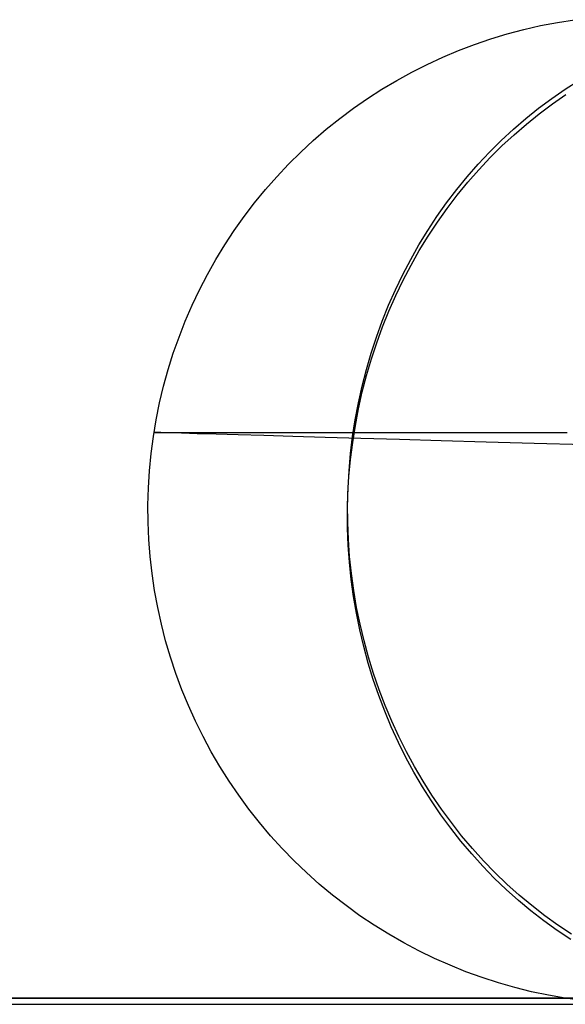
# Model space of a CAD drawing. Header units: millimetres. Extents: x 492 to 1282, y -834 to -234.
# Tile 38 of 93: x 575 to 584, y -250 to -234. Entities that reach past the tile are written whole.
import ezdxf

# ---------------------------------------------------------------- set-up
doc = ezdxf.new("R2010")
doc.units = ezdxf.units.MM
doc.layers.add('Volume$Layer 03', color=7, linetype='Continuous', true_color=0x000000)

msp = doc.modelspace()

# ---------------------------------------------------------------- linework, layer by layer
at = {"layer": 'Volume$Layer 03'}
for p, q in [((583.525, -234.444, 38), (583.797, -234.392, 38)), ((583.525, -234.444, 344), (583.797, -234.392, 344)), ((583.525, -234.444, 191), (583.797, -234.392, 191)), ((583.797, -234.392, 38), (584.072, -234.349, 38)), ((583.797, -234.392, 344), (584.072, -234.349, 344)), ((583.797, -234.392, 191), (584.072, -234.349, 191)), ((582.986, -234.578, 38), (583.254, -234.506, 38)), ((582.986, -234.578, 344), (583.254, -234.506, 344)), ((582.986, -234.578, 191), (583.254, -234.506, 191)), ((583.254, -234.506, 38), (583.525, -234.444, 38)), ((583.254, -234.506, 344), (583.525, -234.444, 344)), ((583.254, -234.506, 191), (583.525, -234.444, 191)), ((582.457, -234.748, 38), (582.72, -234.658, 38)), ((582.457, -234.748, 344), (582.72, -234.658, 344)), ((582.457, -234.748, 191), (582.72, -234.658, 191)), ((582.72, -234.658, 38), (582.986, -234.578, 38)), ((582.72, -234.658, 344), (582.986, -234.578, 344)), ((582.72, -234.658, 191), (582.986, -234.578, 191)), ((581.942, -234.955, 38), (582.198, -234.847, 38)), ((581.942, -234.955, 344), (582.198, -234.847, 344)), ((581.942, -234.955, 191), (582.198, -234.847, 191)), ((582.198, -234.847, 38), (582.457, -234.748, 38)), ((582.198, -234.847, 344), (582.457, -234.748, 344)), ((582.198, -234.847, 191), (582.457, -234.748, 191)), ((581.69, -235.071, 38), (581.942, -234.955, 38)), ((581.69, -235.071, 344), (581.942, -234.955, 344)), ((581.69, -235.071, 191), (581.942, -234.955, 191)), ((581.442, -235.197, 38), (581.69, -235.071, 38)), ((581.442, -235.197, 344), (581.69, -235.071, 344)), ((581.442, -235.197, 191), (581.69, -235.071, 191)), ((580.96, -235.473, 38), (581.199, -235.33, 38)), ((580.96, -235.473, 344), (581.199, -235.33, 344)), ((580.96, -235.473, 191), (581.199, -235.33, 191)), ((581.199, -235.33, 38), (581.442, -235.197, 38)), ((581.199, -235.33, 344), (581.442, -235.197, 344)), ((581.199, -235.33, 191), (581.442, -235.197, 191)), ((583.923, -235.473, 359.539), (584.145, -235.33, 359.451)), ((580.727, -235.623, 38), (580.96, -235.473, 38)), ((580.727, -235.623, 344), (580.96, -235.473, 344)), ((580.727, -235.623, 191), (580.96, -235.473, 191)), ((583.706, -235.623, 359.625), (583.923, -235.473, 359.539)), ((580.498, -235.781, 38), (580.727, -235.623, 38)), ((580.498, -235.781, 344), (580.727, -235.623, 344)), ((580.498, -235.781, 191), (580.727, -235.623, 191)), ((583.494, -235.781, 359.709), (583.706, -235.623, 359.625)), ((583.717, -235.71, 22.308), (583.934, -235.559, 22.393)), ((580.276, -235.948, 38), (580.498, -235.781, 38)), ((580.276, -235.948, 344), (580.498, -235.781, 344)), ((580.276, -235.948, 191), (580.498, -235.781, 191)), ((583.287, -235.948, 359.791), (583.494, -235.781, 359.709)), ((583.504, -235.869, 22.226), (583.717, -235.71, 22.308)), ((580.059, -236.121, 38), (580.276, -235.948, 38)), ((580.059, -236.121, 344), (580.276, -235.948, 344)), ((580.059, -236.121, 191), (580.276, -235.948, 191)), ((583.086, -236.121, 359.871), (583.287, -235.948, 359.791)), ((583.297, -236.036, 22.146), (583.504, -235.869, 22.226)), ((579.849, -236.303, 38), (580.059, -236.121, 38)), ((579.849, -236.303, 344), (580.059, -236.121, 344)), ((579.849, -236.303, 191), (580.059, -236.121, 191)), ((582.89, -236.303, 359.948), (583.086, -236.121, 359.871)), ((583.096, -236.21, 22.068), (583.297, -236.036, 22.146)), ((579.645, -236.491, 38), (579.849, -236.303, 38)), ((579.645, -236.491, 344), (579.849, -236.303, 344)), ((579.645, -236.491, 191), (579.849, -236.303, 191)), ((582.701, -236.491, 360.023), (582.89, -236.303, 359.948)), ((582.9, -236.391, 21.992), (583.096, -236.21, 22.068)), ((582.71, -236.58, 21.919), (582.9, -236.391, 21.992)), ((579.448, -236.686, 38), (579.645, -236.491, 38)), ((579.448, -236.686, 344), (579.645, -236.491, 344)), ((579.448, -236.686, 191), (579.645, -236.491, 191)), ((582.517, -236.687, 360.096), (582.701, -236.491, 360.023)), ((582.526, -236.776, 21.848), (582.71, -236.58, 21.919)), ((579.257, -236.889, 38), (579.448, -236.686, 38)), ((579.257, -236.889, 344), (579.448, -236.686, 344)), ((579.257, -236.889, 191), (579.448, -236.686, 191)), ((582.34, -236.889, 360.166), (582.517, -236.687, 360.096)), ((582.348, -236.979, 21.78), (582.526, -236.776, 21.848)), ((579.074, -237.097, 38), (579.257, -236.889, 38)), ((579.074, -237.097, 344), (579.257, -236.889, 344)), ((579.074, -237.097, 191), (579.257, -236.889, 191)), ((582.17, -237.097, 360.233), (582.34, -236.889, 360.166)), ((578.898, -237.312, 38), (579.074, -237.097, 38)), ((578.898, -237.312, 344), (579.074, -237.097, 344)), ((578.898, -237.312, 191), (579.074, -237.097, 191)), ((582.006, -237.312, 360.298), (582.17, -237.097, 360.233)), ((582.178, -237.188, 21.715), (582.348, -236.979, 21.78)), ((582.014, -237.403, 21.652), (582.178, -237.188, 21.715)), ((578.73, -237.533, 38), (578.898, -237.312, 38)), ((578.73, -237.533, 344), (578.898, -237.312, 344)), ((578.73, -237.533, 191), (578.898, -237.312, 191)), ((581.849, -237.533, 360.36), (582.006, -237.312, 360.298)), ((581.857, -237.624, 21.593), (582.014, -237.403, 21.652)), ((578.569, -237.759, 38), (578.73, -237.533, 38)), ((578.569, -237.759, 344), (578.73, -237.533, 344)), ((578.569, -237.759, 191), (578.73, -237.533, 191)), ((581.7, -237.759, 360.419), (581.849, -237.533, 360.36)), ((581.707, -237.851, 21.536), (581.857, -237.624, 21.593)), ((578.416, -237.991, 38), (578.569, -237.759, 38)), ((578.416, -237.991, 344), (578.569, -237.759, 344)), ((578.416, -237.991, 191), (578.569, -237.759, 191)), ((581.558, -237.991, 360.475), (581.7, -237.759, 360.419)), ((581.564, -238.083, 21.482), (581.707, -237.851, 21.536)), ((578.272, -238.229, 38), (578.416, -237.991, 38)), ((578.272, -238.229, 344), (578.416, -237.991, 344)), ((578.272, -238.229, 191), (578.416, -237.991, 191)), ((581.424, -238.229, 360.529), (581.558, -237.991, 360.475)), ((581.43, -238.32, 21.431), (581.564, -238.083, 21.482)), ((578.136, -238.471, 38), (578.272, -238.229, 38)), ((578.136, -238.471, 344), (578.272, -238.229, 344)), ((578.136, -238.471, 191), (578.272, -238.229, 191)), ((581.297, -238.471, 360.579), (581.424, -238.229, 360.529)), ((581.303, -238.563, 21.384), (581.43, -238.32, 21.431)), ((578.008, -238.717, 38), (578.136, -238.471, 38)), ((578.008, -238.717, 344), (578.136, -238.471, 344)), ((578.008, -238.717, 191), (578.136, -238.471, 191)), ((581.178, -238.717, 360.626), (581.297, -238.471, 360.579)), ((581.183, -238.81, 21.339), (581.303, -238.563, 21.384)), ((577.889, -238.968, 38), (578.008, -238.717, 38)), ((577.889, -238.968, 344), (578.008, -238.717, 344)), ((577.889, -238.968, 191), (578.008, -238.717, 191)), ((581.068, -238.968, 360.67), (581.178, -238.717, 360.626)), ((581.072, -239.061, 21.298), (581.183, -238.81, 21.339)), ((577.779, -239.223, 38), (577.889, -238.968, 38)), ((577.779, -239.223, 344), (577.889, -238.968, 344)), ((577.779, -239.223, 191), (577.889, -238.968, 191)), ((580.965, -239.223, 360.71), (581.068, -238.968, 360.67)), ((580.969, -239.316, 21.26), (581.072, -239.061, 21.298)), ((577.677, -239.481, 38), (577.779, -239.223, 38)), ((577.677, -239.481, 344), (577.779, -239.223, 344)), ((577.677, -239.481, 191), (577.779, -239.223, 191)), ((580.871, -239.481, 360.748), (580.965, -239.223, 360.71)), ((580.874, -239.574, 21.225), (580.969, -239.316, 21.26)), ((577.585, -239.743, 38), (577.677, -239.481, 38)), ((577.585, -239.743, 344), (577.677, -239.481, 344)), ((577.585, -239.743, 191), (577.677, -239.481, 191)), ((580.785, -239.743, 360.782), (580.871, -239.481, 360.748)), ((580.788, -239.836, 21.194), (580.874, -239.574, 21.225)), ((577.502, -240.008, 38), (577.585, -239.743, 38)), ((577.502, -240.008, 344), (577.585, -239.743, 344)), ((577.502, -240.008, 191), (577.585, -239.743, 191)), ((580.708, -240.008, 360.812), (580.785, -239.743, 360.782)), ((580.71, -240.102, 21.166), (580.788, -239.836, 21.194)), ((577.428, -240.276, 38), (577.502, -240.008, 38)), ((577.428, -240.276, 344), (577.502, -240.008, 344)), ((577.428, -240.276, 191), (577.502, -240.008, 191)), ((580.639, -240.276, 360.839), (580.708, -240.008, 360.812)), ((580.641, -240.369, 21.142), (580.71, -240.102, 21.166)), ((577.363, -240.546, 38), (577.428, -240.276, 38)), ((577.363, -240.546, 344), (577.428, -240.276, 344)), ((577.363, -240.546, 191), (577.428, -240.276, 191)), ((580.579, -240.546, 360.863), (580.639, -240.276, 360.839)), ((580.58, -240.64, 21.12), (580.641, -240.369, 21.142)), ((577.308, -240.818, 38), (577.363, -240.546, 38)), ((577.308, -240.818, 344), (577.363, -240.546, 344)), ((577.308, -240.818, 191), (577.363, -240.546, 191)), ((580.527, -240.818, 360.883), (580.579, -240.546, 360.863)), ((580.529, -240.912, 21.103), (580.58, -240.64, 21.12)), ((577.262, -241.092, 38), (577.308, -240.818, 38)), ((577.262, -241.092, 344), (577.308, -240.818, 344)), ((577.262, -241.092, 191), (577.308, -240.818, 191)), ((580.485, -241.092, 360.9), (580.527, -240.818, 360.883)), ((580.486, -241.186, 21.089), (580.529, -240.912, 21.103)), ((577.301, -241.024, 36.397), (577.273, -241.023, 38)), ((577.273, -241.023, 38), (577.273, -241.023, 344)), ((577.273, -241.023, 344), (577.299, -241.023, 345.567)), ((577.299, -241.023, 345.567), (577.38, -241.023, 347.132)), ((577.384, -241.027, 34.796), (577.301, -241.024, 36.397)), ((577.38, -241.023, 347.132), (577.513, -241.023, 348.694)), ((577.524, -241.031, 33.199), (577.384, -241.027, 34.796)), ((577.513, -241.023, 348.694), (577.7, -241.023, 350.25)), ((577.719, -241.036, 31.607), (577.524, -241.031, 33.199)), ((577.7, -241.023, 350.25), (577.94, -241.023, 351.799)), ((577.97, -241.044, 30.024), (577.719, -241.036, 31.607)), ((577.94, -241.023, 351.799), (578.233, -241.023, 353.339)), ((578.276, -241.053, 28.45), (577.97, -241.044, 30.024)), ((578.233, -241.023, 353.339), (578.578, -241.023, 354.868)), ((578.636, -241.063, 26.888), (578.276, -241.053, 28.45)), ((578.578, -241.023, 354.868), (578.975, -241.023, 356.384)), ((579.051, -241.075, 25.339), (578.636, -241.063, 26.888)), ((578.975, -241.023, 356.384), (579.423, -241.023, 357.886)), ((579.52, -241.089, 23.806), (579.051, -241.075, 25.339)), ((579.423, -241.023, 357.886), (579.923, -241.023, 359.372)), ((579.923, -241.023, 359.372), (580.473, -241.023, 360.839)), ((580.473, -241.023, 360.839), (581.073, -241.023, 362.287)), ((581.073, -241.023, 362.287), (581.722, -241.023, 363.714)), ((581.722, -241.023, 363.714), (582.419, -241.023, 365.118)), ((582.419, -241.023, 365.118), (583.164, -241.023, 366.497)), ((583.164, -241.023, 366.497), (583.955, -241.023, 367.85)), ((577.226, -241.367, 38), (577.262, -241.092, 38)), ((577.226, -241.367, 344), (577.262, -241.092, 344)), ((577.226, -241.367, 191), (577.262, -241.092, 191)), ((580.041, -241.104, 22.29), (579.52, -241.089, 23.806)), ((580.616, -241.121, 20.793), (580.041, -241.104, 22.29)), ((580.451, -241.367, 360.914), (580.485, -241.092, 360.9)), ((580.451, -241.461, 21.078), (580.486, -241.186, 21.089)), ((581.242, -241.139, 19.318), (580.616, -241.121, 20.793)), ((581.919, -241.158, 17.865), (581.242, -241.139, 19.318)), ((582.646, -241.18, 16.436), (581.919, -241.158, 17.865)), ((583.423, -241.202, 15.034), (582.646, -241.18, 16.436)), ((584.249, -241.226, 13.66), (583.423, -241.202, 15.034)), ((577.199, -241.644, 38), (577.226, -241.367, 38)), ((577.199, -241.644, 344), (577.226, -241.367, 344)), ((577.199, -241.644, 191), (577.226, -241.367, 191)), ((580.427, -241.644, 360.923), (580.451, -241.367, 360.914)), ((580.426, -241.738, 21.071), (580.451, -241.461, 21.078)), ((577.182, -241.921, 38), (577.199, -241.644, 38)), ((577.182, -241.921, 344), (577.199, -241.644, 344)), ((577.182, -241.921, 191), (577.199, -241.644, 191)), ((580.411, -241.921, 360.93), (580.427, -241.644, 360.923)), ((580.41, -242.015, 21.068), (580.426, -241.738, 21.071)), ((577.175, -242.198, 38), (577.182, -241.921, 38)), ((577.175, -242.198, 344), (577.182, -241.921, 344)), ((577.175, -242.198, 191), (577.182, -241.921, 191)), ((580.402, -242.292, 21.068), (580.41, -242.015, 21.068)), ((580.404, -242.199, 360.932), (580.411, -241.921, 360.93)), ((577.177, -242.476, 38), (577.175, -242.198, 38)), ((577.177, -242.476, 344), (577.175, -242.198, 344)), ((577.177, -242.476, 191), (577.175, -242.198, 191)), ((580.404, -242.57, 21.072), (580.402, -242.292, 21.068)), ((580.406, -242.476, 360.932), (580.404, -242.199, 360.932)), ((577.189, -242.754, 38), (577.177, -242.476, 38)), ((577.189, -242.754, 344), (577.177, -242.476, 344)), ((577.189, -242.754, 191), (577.177, -242.476, 191)), ((580.417, -242.754, 360.927), (580.406, -242.476, 360.932)), ((580.415, -242.848, 21.079), (580.404, -242.57, 21.072)), ((577.21, -243.03, 38), (577.189, -242.754, 38)), ((577.21, -243.03, 344), (577.189, -242.754, 344)), ((577.21, -243.03, 191), (577.189, -242.754, 191)), ((580.437, -243.031, 360.919), (580.417, -242.754, 360.927)), ((580.434, -243.124, 21.09), (580.415, -242.848, 21.079)), ((577.242, -243.306, 38), (577.21, -243.03, 38)), ((577.242, -243.306, 344), (577.21, -243.03, 344)), ((577.242, -243.306, 191), (577.21, -243.03, 191)), ((580.463, -243.4, 21.104), (580.434, -243.124, 21.09)), ((580.466, -243.306, 360.908), (580.437, -243.031, 360.919)), ((577.282, -243.581, 38), (577.242, -243.306, 38)), ((577.282, -243.581, 344), (577.242, -243.306, 344)), ((577.282, -243.581, 191), (577.242, -243.306, 191)), ((580.504, -243.581, 360.893), (580.466, -243.306, 360.908)), ((580.5, -243.675, 21.122), (580.463, -243.4, 21.104)), ((577.332, -243.854, 38), (577.282, -243.581, 38)), ((577.332, -243.854, 344), (577.282, -243.581, 344)), ((577.332, -243.854, 191), (577.282, -243.581, 191)), ((580.55, -243.854, 360.874), (580.504, -243.581, 360.893)), ((580.546, -243.948, 21.143), (580.5, -243.675, 21.122)), ((577.392, -244.125, 38), (577.332, -243.854, 38)), ((577.392, -244.125, 344), (577.332, -243.854, 344)), ((577.392, -244.125, 191), (577.332, -243.854, 191)), ((580.601, -244.219, 21.167), (580.546, -243.948, 21.143)), ((580.606, -244.126, 360.852), (580.55, -243.854, 360.874)), ((577.461, -244.394, 38), (577.392, -244.125, 38)), ((577.461, -244.394, 344), (577.392, -244.125, 344)), ((577.461, -244.394, 191), (577.392, -244.125, 191)), ((580.665, -244.488, 21.196), (580.601, -244.219, 21.167)), ((580.67, -244.395, 360.827), (580.606, -244.126, 360.852)), ((577.539, -244.661, 38), (577.461, -244.394, 38)), ((577.539, -244.661, 344), (577.461, -244.394, 344)), ((577.539, -244.661, 191), (577.461, -244.394, 191)), ((580.743, -244.661, 360.798), (580.67, -244.395, 360.827)), ((580.737, -244.754, 21.227), (580.665, -244.488, 21.196)), ((577.627, -244.924, 38), (577.539, -244.661, 38)), ((577.627, -244.924, 344), (577.539, -244.661, 344)), ((577.627, -244.924, 191), (577.539, -244.661, 191)), ((580.824, -244.924, 360.766), (580.743, -244.661, 360.798)), ((580.818, -245.017, 21.262), (580.737, -244.754, 21.227)), ((577.723, -245.185, 38), (577.627, -244.924, 38)), ((577.723, -245.185, 344), (577.627, -244.924, 344)), ((577.723, -245.185, 191), (577.627, -244.924, 191)), ((580.907, -245.277, 21.3), (580.818, -245.017, 21.262)), ((580.914, -245.185, 360.73), (580.824, -244.924, 360.766)), ((577.829, -245.442, 38), (577.723, -245.185, 38)), ((577.829, -245.442, 344), (577.723, -245.185, 344)), ((577.829, -245.442, 191), (577.723, -245.185, 191)), ((581.012, -245.442, 360.692), (580.914, -245.185, 360.73)), ((581.005, -245.534, 21.342), (580.907, -245.277, 21.3)), ((577.943, -245.695, 38), (577.829, -245.442, 38)), ((577.943, -245.695, 344), (577.829, -245.442, 344)), ((577.943, -245.695, 191), (577.829, -245.442, 191)), ((581.111, -245.787, 21.386), (581.005, -245.534, 21.342)), ((581.119, -245.695, 360.649), (581.012, -245.442, 360.692)), ((578.067, -245.944, 38), (577.943, -245.695, 38)), ((578.067, -245.944, 344), (577.943, -245.695, 344)), ((578.067, -245.944, 191), (577.943, -245.695, 191)), ((581.233, -245.944, 360.604), (581.119, -245.695, 360.649)), ((581.225, -246.036, 21.434), (581.111, -245.787, 21.386)), ((578.198, -246.188, 38), (578.067, -245.944, 38)), ((578.198, -246.188, 344), (578.067, -245.944, 344)), ((578.198, -246.188, 191), (578.067, -245.944, 191)), ((581.355, -246.188, 360.556), (581.233, -245.944, 360.604)), ((581.347, -246.28, 21.485), (581.225, -246.036, 21.434)), ((578.338, -246.428, 38), (578.198, -246.188, 38)), ((578.338, -246.428, 344), (578.198, -246.188, 344)), ((578.338, -246.428, 191), (578.198, -246.188, 191)), ((581.477, -246.519, 21.539), (581.347, -246.28, 21.485)), ((581.486, -246.428, 360.504), (581.355, -246.188, 360.556)), ((578.487, -246.663, 38), (578.338, -246.428, 38)), ((578.487, -246.663, 344), (578.338, -246.428, 344)), ((578.487, -246.663, 191), (578.338, -246.428, 191)), ((581.624, -246.663, 360.45), (581.486, -246.428, 360.504)), ((581.614, -246.754, 21.596), (581.477, -246.519, 21.539)), ((578.643, -246.892, 38), (578.487, -246.663, 38)), ((578.643, -246.892, 344), (578.487, -246.663, 344)), ((578.643, -246.892, 191), (578.487, -246.663, 191)), ((581.759, -246.983, 21.656), (581.614, -246.754, 21.596)), ((581.769, -246.892, 360.392), (581.624, -246.663, 360.45)), ((578.807, -247.116, 38), (578.643, -246.892, 38)), ((578.807, -247.116, 344), (578.643, -246.892, 344)), ((578.807, -247.116, 191), (578.643, -246.892, 191)), ((581.922, -247.116, 360.331), (581.769, -246.892, 360.392)), ((578.979, -247.334, 38), (578.807, -247.116, 38)), ((578.979, -247.334, 344), (578.807, -247.116, 344)), ((578.979, -247.334, 191), (578.807, -247.116, 191)), ((581.912, -247.206, 21.718), (581.759, -246.983, 21.656)), ((582.082, -247.334, 360.268), (581.922, -247.116, 360.331)), ((582.071, -247.424, 21.784), (581.912, -247.206, 21.718)), ((579.159, -247.546, 38), (578.979, -247.334, 38)), ((579.159, -247.546, 344), (578.979, -247.334, 344)), ((579.159, -247.546, 191), (578.979, -247.334, 191)), ((582.237, -247.636, 21.852), (582.071, -247.424, 21.784)), ((582.248, -247.546, 360.202), (582.082, -247.334, 360.268)), ((579.345, -247.752, 38), (579.159, -247.546, 38)), ((579.345, -247.752, 344), (579.159, -247.546, 344)), ((579.345, -247.752, 191), (579.159, -247.546, 191)), ((582.422, -247.752, 360.133), (582.248, -247.546, 360.202)), ((579.539, -247.951, 38), (579.345, -247.752, 38)), ((579.539, -247.951, 344), (579.345, -247.752, 344)), ((579.539, -247.951, 191), (579.345, -247.752, 191)), ((582.411, -247.841, 21.923), (582.237, -247.636, 21.852)), ((582.602, -247.951, 360.062), (582.422, -247.752, 360.133)), ((582.59, -248.039, 21.996), (582.411, -247.841, 21.923)), ((579.739, -248.143, 38), (579.539, -247.951, 38)), ((579.739, -248.143, 344), (579.539, -247.951, 344)), ((579.739, -248.143, 191), (579.539, -247.951, 191)), ((582.776, -248.231, 22.072), (582.59, -248.039, 21.996)), ((582.788, -248.143, 359.988), (582.602, -247.951, 360.062)), ((579.946, -248.328, 38), (579.739, -248.143, 38)), ((579.946, -248.328, 344), (579.739, -248.143, 344)), ((579.946, -248.328, 191), (579.739, -248.143, 191)), ((582.969, -248.416, 22.15), (582.776, -248.231, 22.072)), ((582.981, -248.328, 359.912), (582.788, -248.143, 359.988)), ((580.16, -248.506, 38), (579.946, -248.328, 38)), ((580.16, -248.506, 344), (579.946, -248.328, 344)), ((580.16, -248.506, 191), (579.946, -248.328, 191)), ((583.179, -248.506, 359.834), (582.981, -248.328, 359.912)), ((580.379, -248.676, 38), (580.16, -248.506, 38)), ((580.379, -248.676, 344), (580.16, -248.506, 344)), ((580.379, -248.676, 191), (580.16, -248.506, 191)), ((583.167, -248.593, 22.23), (582.969, -248.416, 22.15)), ((583.383, -248.676, 359.753), (583.179, -248.506, 359.834)), ((580.604, -248.839, 38), (580.379, -248.676, 38)), ((580.604, -248.839, 344), (580.379, -248.676, 344)), ((580.604, -248.839, 191), (580.379, -248.676, 191)), ((583.37, -248.763, 22.313), (583.167, -248.593, 22.23)), ((583.593, -248.839, 359.67), (583.383, -248.676, 359.753)), ((580.835, -248.993, 38), (580.604, -248.839, 38)), ((580.835, -248.993, 344), (580.604, -248.839, 344)), ((580.835, -248.993, 191), (580.604, -248.839, 191)), ((583.579, -248.925, 22.397), (583.37, -248.763, 22.313)), ((583.807, -248.993, 359.585), (583.593, -248.839, 359.67)), ((581.071, -249.14, 38), (580.835, -248.993, 38)), ((581.071, -249.14, 344), (580.835, -248.993, 344)), ((581.071, -249.14, 191), (580.835, -248.993, 191)), ((583.793, -249.079, 22.484), (583.579, -248.925, 22.397)), ((584.026, -249.14, 359.498), (583.807, -248.993, 359.585)), ((581.312, -249.278, 38), (581.071, -249.14, 38)), ((581.312, -249.278, 344), (581.071, -249.14, 344)), ((581.312, -249.278, 191), (581.071, -249.14, 191)), ((584.013, -249.225, 22.572), (583.793, -249.079, 22.484)), ((581.557, -249.408, 38), (581.312, -249.278, 38)), ((581.557, -249.408, 344), (581.312, -249.278, 344)), ((581.557, -249.408, 191), (581.312, -249.278, 191)), ((581.807, -249.529, 38), (581.557, -249.408, 38)), ((581.807, -249.529, 344), (581.557, -249.408, 344)), ((581.807, -249.529, 191), (581.557, -249.408, 191)), ((582.061, -249.642, 38), (581.807, -249.529, 38)), ((582.061, -249.642, 344), (581.807, -249.529, 344)), ((582.061, -249.642, 191), (581.807, -249.529, 191)), ((582.318, -249.745, 38), (582.061, -249.642, 38)), ((582.318, -249.745, 344), (582.061, -249.642, 344)), ((582.318, -249.745, 191), (582.061, -249.642, 191)), ((582.579, -249.84, 38), (582.318, -249.745, 38)), ((582.579, -249.84, 344), (582.318, -249.745, 344)), ((582.579, -249.84, 191), (582.318, -249.745, 191)), ((582.844, -249.925, 38), (582.579, -249.84, 38)), ((582.844, -249.925, 344), (582.579, -249.84, 344)), ((582.844, -249.925, 191), (582.579, -249.84, 191)), ((583.111, -250.002, 38), (582.844, -249.925, 38)), ((583.111, -250.002, 344), (582.844, -249.925, 344)), ((583.111, -250.002, 191), (582.844, -249.925, 191)), ((583.38, -250.069, 38), (583.111, -250.002, 38)), ((583.38, -250.069, 344), (583.111, -250.002, 344)), ((583.38, -250.069, 191), (583.111, -250.002, 191)), ((583.652, -250.126, 38), (583.38, -250.069, 38)), ((583.652, -250.126, 344), (583.38, -250.069, 344)), ((583.652, -250.126, 191), (583.38, -250.069, 191)), ((583.925, -250.174, 38), (583.652, -250.126, 38)), ((583.925, -250.174, 344), (583.652, -250.126, 344)), ((583.925, -250.174, 191), (583.652, -250.126, 191)), ((538.174, -250.174, 201), (856.174, -250.174, 201)), ((856.174, -250.174, 199), (538.174, -250.174, 199)), ((856.174, -250.174, 200), (538.174, -250.174, 200)), ((538.174, -250.272, 191), (856.174, -250.272, 191)), ((584.2, -250.213, 191), (583.925, -250.174, 191))]:
    msp.add_line(p, q, dxfattribs=at)

doc.saveas('drawing.dxf')
